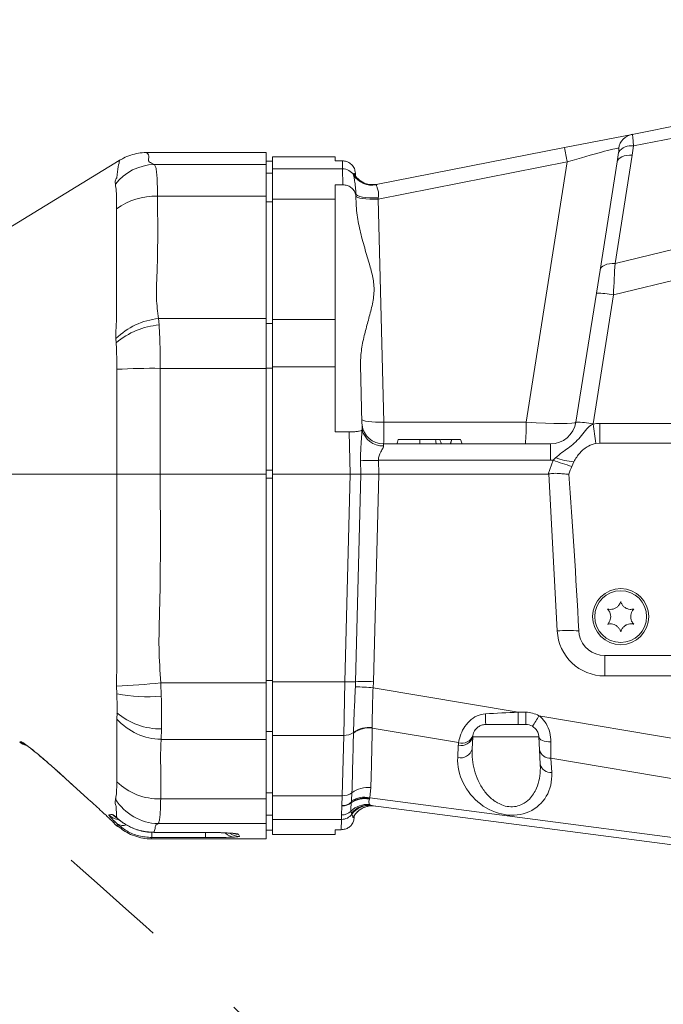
# Model space of a CAD drawing. Header units: millimetres. Extents: x 0 to 16820, y 0 to 11880.
# Tile 74 of 120: x 9190 to 9339, y 8287 to 8515. Entities that reach past the tile are written whole.
import ezdxf

# ---------------------------------------------------------------- set-up
doc = ezdxf.new("R2010")
doc.units = ezdxf.units.MM
doc.header["$LTSCALE"] = 20
doc.linetypes.add('PHANTOM', pattern=[12.7, 6.35, -1.27, 1.27, -1.27, 1.27, -1.27])
doc.styles.add('SLDTEXTSTYLE0', font='TXT', dxfattribs={"width": 0.605})
doc.dimstyles.new('SLDDIMSTYLE1', dxfattribs={"dimtxt": 140, "dimasz": 100, "dimexe": 0, "dimexo": 0.0625, "dimgap": 35, "dimtad": 1, "dimtoh": 1, "dimdec": 1, "dimrnd": 1e-09, "dimzin": 12, "dimdsep": 46, "dimtxsty": 'SLDTEXTSTYLE0', "dimsah": 1, "dimcen": 0.09, "dimadec": 0, "dimazin": 0, "dimtfac": 1, "dimtofl": 0, "dimtmove": 0, "dimatfit": 3, "dimfxl": 0, "dimfrac": 2, "dimtolj": 1, "dimtzin": 12, "dimarcsym": 0})

# ---------------------------------------------------------------- blocks, each defined once
blk = doc.blocks.new('*D12')
at = {"color": 7, "linetype": 'Continuous', "lineweight": 0}
for p, q in [((8169.5, 9516.47), (11047.1, 9516.47)), ((11017.1, 9516.47), (11017.1, 6644.47)), ((8318.2, 6644.47), (11047.1, 6644.47))]:
    blk.add_line(p, q, dxfattribs=at)
for points in [[(11017.1, 9516.47), (11002.1, 9416.47), (11032.1, 9416.47)], [(11017.1, 6644.47), (11032.1, 6744.47), (11002.1, 6744.47)]]:
    blk.add_solid(points, dxfattribs=at)
at = {"color": 7, "linetype": 'Continuous', "lineweight": 0, "insert": (10836.63, 7866.59), "char_height": 140, "attachment_point": 1, "rotation": 90, "style": 'SLDTEXTSTYLE0'}
blk.add_mtext('2872', dxfattribs=at)

msp = doc.modelspace()

# ---------------------------------------------------------------- linework, layer by layer
at = {"color": 7, "linetype": 'Continuous', "lineweight": 0}
for p, q in [((9331.75, 8488.19), (9420.62, 8505.63)), ((9316.08, 8485.11), (9331.75, 8488.19)), ((9272.51, 8476.56), (9316.08, 8485.11)), ((9247, 8483.97), (9219.43, 8483.97)), ((9247, 8483.97), (9247, 8481.21)), ((9263, 8482.97), (9248.5, 8482.97)), ((9248.5, 8480.19), (9248.5, 8482.97)), ((9263, 8482.97), (9263, 8482.05)), ((9213.01, 8482.13), (9185.91, 8465.54)), ((9248.5, 8481.97), (9247, 8481.97)), ((9247, 8481.21), (9247, 8473.87)), ((9263, 8482.05), (9264.67, 8482.05)), ((9324.32, 8456.75), (9328.29, 8481.85)), ((9248.5, 8480.19), (9248.5, 8473.21)), ((9267.63, 8478.79), (9267.49, 8479.02)), ((9267.67, 8479.2), (9267.69, 8478.37)), ((9263, 8476.48), (9264.81, 8476.48)), ((9263, 8476.48), (9263, 8473.21)), ((9272.7, 8476.59), (9271.45, 8476.55)), ((9247, 8473.87), (9247, 8445.52)), ((9267.8, 8474.41), (9267.82, 8473.7)), ((9267.82, 8473.7), (9267.86, 8472.2)), ((9248.5, 8445.26), (9248.5, 8473.21)), ((9263, 8445.26), (9263, 8473.21)), ((9323.47, 8451.41), (9324.32, 8456.75)), ((9318.74, 8421.53), (9323.47, 8451.41)), ((9247, 8445.52), (9247, 8433.98)), ((9248.5, 8445.26), (9248.5, 8434.3)), ((9263, 8445.26), (9263, 8434.3)), ((9247, 8433.98), (9247, 8409.47)), ((9248.5, 8409.47), (9248.5, 8434.3)), ((9263, 8419.28), (9263, 8434.3)), ((9268.84, 8434.68), (9269.19, 8421.33)), ((9269.22, 8420.84), (9269.19, 8421.33)), ((9263, 8419.28), (9266.24, 8419.28)), ((9269.21, 8419.69), (9269.26, 8419.83)), ((9269.26, 8419.83), (9269.22, 8420.84)), ((9274.19, 8416.47), (9312.81, 8416.47)), ((9290.02, 8417.47), (9287.4, 8417.47)), ((9290.02, 8417.47), (9289.66, 8416.47)), ((9290.03, 8417.47), (9289.67, 8416.47)), ((9290.03, 8417.47), (9290.02, 8417.47)), ((9292, 8417.47), (9290.03, 8417.47)), ((9292, 8417.47), (9292.37, 8416.47)), ((9323.36, 8416.6), (9324.25, 8416.66)), ((9324.25, 8416.66), (9342.32, 8416.66)), ((9317.79, 8411.28), (9318.23, 8412.35)), ((9188.09, 8409.47), (9212.44, 8409.47)), ((9222.47, 8409.47), (9247, 8409.47)), ((9247, 8409.47), (9247, 8361.13)), ((9266.5, 8409.47), (9248.5, 8409.47)), ((9248.5, 8361.39), (9248.5, 8409.47)), ((9266.5, 8409.47), (9268.98, 8409.47)), ((9268.98, 8409.47), (9273.11, 8409.47)), ((9312.27, 8409.47), (9273.11, 8409.47)), ((9319.52, 8372.22), (9319.4, 8373.16)), ((9325.39, 8367.47), (9353.62, 8367.47)), ((9247, 8361.13), (9247, 8348.04)), ((9248.5, 8361.39), (9248.5, 8348.95)), ((9305.36, 8351.47), (9297.84, 8351.47)), ((9307.15, 8351.47), (9305.36, 8351.47)), ((9247, 8348.04), (9247, 8334.28)), ((9248.5, 8334.96), (9248.5, 8348.95)), ((9294.85, 8348.62), (9294.7, 8345.79)), ((9310.31, 8345.6), (9310.15, 8348.62)), ((9310.48, 8342.3), (9310.31, 8345.6)), ((9200.27, 8339.25), (9200.58, 8338.97)), ((9200.28, 8339.24), (9200.58, 8338.97)), ((9202.51, 8337.23), (9202.51, 8337.23)), ((9248.5, 8334.96), (9248.5, 8329.49)), ((9247, 8334.28), (9247, 8328.52)), ((9426.73, 8312.3), (9271.25, 8332.74)), ((9267.39, 8330.18), (9267.42, 8330.35)), ((9267.43, 8330.45), (9267.42, 8329.95)), ((9212.02, 8328.4), (9212.62, 8327.88)), ((9247, 8328.52), (9247, 8324.97)), ((9248.5, 8325.97), (9248.5, 8329.49)), ((9219.62, 8326.56), (9221.02, 8326.5)), ((9221.02, 8326.48), (9233, 8326.48)), ((9247, 8326.97), (9248.5, 8326.97)), ((9248.5, 8325.97), (9263, 8325.97)), ((9264.42, 8327.11), (9263, 8327.11)), ((9263, 8327.11), (9263, 8325.97)), ((9220.46, 8324.97), (9247, 8324.97))]:
    msp.add_line(p, q, dxfattribs=at)
at = {"color": 8, "linetype": 'Continuous', "lineweight": 0}
for p, q in [((9388.32, 8496.54), (9332.07, 8485.5)), ((9331.76, 8483.37), (9327.79, 8458.27)), ((9221.14, 8481.21), (9247, 8481.21)), ((9264.72, 8480.19), (9264.67, 8482.05)), ((9316.74, 8481.81), (9272.94, 8473.21)), ((9307.2, 8421.53), (9316.74, 8481.81)), ((9247, 8479.19), (9248.5, 8479.19)), ((9248.5, 8480.19), (9264.72, 8480.19)), ((9264.81, 8476.48), (9264.72, 8480.19)), ((9267.28, 8478.76), (9267.28, 8478.87)), ((9272.51, 8476.56), (9272.49, 8476.51)), ((9221.87, 8473.87), (9247, 8473.87)), ((9248.5, 8472.59), (9247, 8472.59)), ((9263, 8473.21), (9248.5, 8473.21)), ((9272.94, 8473.21), (9274.29, 8421.53)), ((9327.79, 8458.27), (9359.81, 8466.08)), ((9352.69, 8457.15), (9327.42, 8450.99)), ((9327.42, 8450.99), (9322.69, 8421.11)), ((9222.14, 8445.52), (9222.25, 8444.03)), ((9222.14, 8445.52), (9247, 8445.52)), ((9247, 8444.4), (9248.5, 8444.4)), ((9248.5, 8445.26), (9263, 8445.26)), ((9212.32, 8439.91), (9212.26, 8440.86)), ((9222.52, 8433.98), (9222.47, 8409.47)), ((9222.52, 8433.98), (9247, 8433.98)), ((9248.5, 8434.02), (9247, 8434.02)), ((9263, 8434.3), (9248.5, 8434.3)), ((9274.29, 8421.53), (9307.2, 8421.53)), ((9324.25, 8421.2), (9342.32, 8421.2)), ((9324.25, 8416.66), (9324.25, 8421.2)), ((9266.5, 8409.47), (9266.24, 8419.28)), ((9274.19, 8416.47), (9274.21, 8416.03)), ((9312.81, 8416.47), (9312.81, 8412.68)), ((9268.98, 8409.47), (9268.9, 8412.68)), ((9273.03, 8412.68), (9273.11, 8409.47)), ((9312.81, 8412.68), (9273.03, 8412.68)), ((9312.27, 8409.47), (9313.45, 8412.7)), ((9313.45, 8412.7), (9314, 8413.29)), ((9247, 8410.41), (9248.5, 8410.41)), ((9248.5, 8408.52), (9247, 8408.52)), ((9265.24, 8361.39), (9266.5, 8409.47)), ((9267.72, 8361.39), (9268.98, 8409.47)), ((9273.11, 8409.47), (9271.85, 8361.4)), ((9314.41, 8373.15), (9312.5, 8409.51)), ((9325.39, 8367.47), (9325.39, 8362.73)), ((9352.2, 8362.73), (9325.39, 8362.73)), ((9212.47, 8358.61), (9212.41, 8360.35)), ((9222.64, 8361.13), (9247, 8361.13)), ((9222.64, 8361.13), (9222.74, 8358.05)), ((9247, 8361.67), (9248.5, 8361.67)), ((9248.5, 8361.39), (9265.24, 8361.39)), ((9264.97, 8348.95), (9265.24, 8361.39)), ((9267.68, 8360.19), (9267.72, 8361.39)), ((9271.85, 8361.4), (9271.78, 8360)), ((9271.78, 8360), (9305.36, 8354.31)), ((9212.46, 8352.71), (9212.5, 8354.19)), ((9305.36, 8354.31), (9307.15, 8354.31)), ((9305.36, 8354.31), (9305.36, 8351.47)), ((9307.15, 8354.31), (9307.15, 8351.47)), ((9310.17, 8353.49), (9364.35, 8344.31)), ((9222.79, 8350.47), (9222.72, 8348.04)), ((9271.6, 8350.78), (9271.6, 8350.66)), ((9291.58, 8347.27), (9271.6, 8350.66)), ((9222.72, 8348.04), (9247, 8348.04)), ((9248.5, 8349.88), (9247, 8349.88)), ((9264.97, 8348.95), (9248.5, 8348.95)), ((9264.6, 8334.96), (9264.97, 8348.95)), ((9267.24, 8349.5), (9267.25, 8349.66)), ((9310.15, 8348.62), (9294.85, 8348.62)), ((9190, 8347.44), (9190.31, 8347.47)), ((9291.37, 8343.84), (9291.51, 8346.67)), ((9380.5, 8332.2), (9312.96, 8343.65)), ((9312.96, 8343.65), (9313.14, 8340.34)), ((9200.58, 8338.98), (9202.51, 8337.23)), ((9200.58, 8338.98), (9200.58, 8338.97)), ((9271.27, 8336.86), (9271.01, 8334.51)), ((9247, 8335.66), (9248.5, 8335.66)), ((9248.5, 8334.96), (9264.6, 8334.96)), ((9264.55, 8332.71), (9264.6, 8334.96)), ((9266.76, 8333.78), (9266.89, 8335.69)), ((9271.01, 8334.51), (9270.94, 8334.3)), ((9271.01, 8334.51), (9400.96, 8317.43)), ((9222.61, 8334.28), (9247, 8334.28)), ((9264.5, 8330.54), (9264.55, 8332.58)), ((9264.55, 8332.58), (9264.55, 8332.71)), ((9266.72, 8333.33), (9266.73, 8333.46)), ((9266.73, 8333.46), (9266.76, 8333.78)), ((9270.94, 8334.3), (9270.92, 8334.21)), ((9270.93, 8332.94), (9271.25, 8332.74)), ((9212.67, 8329.65), (9212.44, 8329.87)), ((9248.5, 8330.48), (9247, 8330.48)), ((9264.48, 8329.49), (9264.5, 8330.54)), ((9266.78, 8330.93), (9266.66, 8331.39)), ((9266.89, 8330.7), (9266.78, 8330.93)), ((9267.22, 8329.9), (9267.4, 8330.29)), ((9212.62, 8327.88), (9212.56, 8328.45)), ((9222.01, 8328.52), (9247, 8328.52)), ((9264.48, 8329.49), (9248.5, 8329.49)), ((9264.42, 8327.11), (9264.48, 8329.49)), ((9220.59, 8325.29), (9220.46, 8324.97)), ((9220.59, 8325.29), (9220.59, 8326.5)), ((9233, 8325.29), (9220.59, 8325.29)), ((9221.02, 8326.49), (9233, 8326.49)), ((9221.02, 8326.48), (9221.02, 8326.49)), ((9233, 8326.48), (9233, 8326.49)), ((9233, 8325.29), (9233, 8326.45)), ((9240.6, 8326.05), (9240.86, 8325.58))]:
    msp.add_line(p, q, dxfattribs=at)
at = {"color": 8, "linetype": 'Continuous', "lineweight": 0, "flags": 128}
for points in [[(9328.29, 8481.85), (9328.4, 8482.19), (9328.63, 8482.51), (9328.96, 8482.78), (9329.39, 8483.01), (9329.89, 8483.19), (9330.47, 8483.31), (9331.1, 8483.37), (9331.76, 8483.37)], [(9272.98, 8473.47), (9271.99, 8473.45), (9271.02, 8473.49), (9270.13, 8473.56), (9269.34, 8473.67), (9268.69, 8473.82), (9268.2, 8474), (9267.9, 8474.2), (9267.8, 8474.41)], [(9272.94, 8473.21), (9271.95, 8473.2), (9270.99, 8473.21), (9270.11, 8473.26), (9269.33, 8473.34), (9268.69, 8473.44), (9268.21, 8473.57), (9267.91, 8473.71), (9267.81, 8473.86)], [(9324.32, 8456.75), (9324.43, 8457.09), (9324.65, 8457.41), (9324.98, 8457.68), (9325.41, 8457.91), (9325.92, 8458.09), (9326.5, 8458.21), (9327.12, 8458.27), (9327.79, 8458.27)], [(9274.29, 8421.53), (9273.3, 8421.51), (9272.35, 8421.53), (9271.46, 8421.58), (9270.68, 8421.66), (9270.04, 8421.76), (9269.56, 8421.88), (9269.27, 8422.03), (9269.17, 8422.18)], [(9312.94, 8347.47), (9312.4, 8347.48), (9311.88, 8347.54), (9311.4, 8347.64), (9310.98, 8347.78), (9310.63, 8347.96), (9310.37, 8348.16), (9310.21, 8348.39), (9310.15, 8348.62)]]:
    msp.add_lwpolyline(points, dxfattribs=at)
at = {"color": 7, "linetype": 'Continuous', "lineweight": 0, "flags": 128}
for points in [[(9277.62, 8417.47), (9277.51, 8417.17), (9277.4, 8416.87), (9277.25, 8416.47)], [(9282.57, 8417.47), (9282.57, 8417.17), (9282.57, 8416.87), (9282.57, 8416.47)], [(9286.2, 8417.47), (9286.27, 8417.17), (9286.34, 8416.87), (9286.44, 8416.47)], [(9287.22, 8417.47), (9287.33, 8417.17), (9287.44, 8416.87), (9287.59, 8416.47)], [(9212.02, 8328.4), (9211.74, 8328.67), (9211.53, 8328.9)]]:
    msp.add_lwpolyline(points, dxfattribs=at)
at = {"color": 7, "linetype": 'Continuous', "lineweight": 0}
for radius in [6.5, 6]:
    msp.add_circle((9329.1, 8376.47), radius, dxfattribs=at)
at = {"color": 7, "linetype": 'Continuous', "lineweight": 30}
msp.add_arc((8169.5, 7139.47), 2377, 300, 180, dxfattribs=at)
at = {"color": 7, "linetype": 'PHANTOM', "lineweight": 30}
msp.add_arc((8169.5, 7139.47), 1568.22, 354.08007, 125.91993, dxfattribs=at)
at = {"color": 8, "linetype": 'Continuous', "lineweight": 0}
for centre, radius, start, end in [((9332.53, 8484.32), 3.95, 101.3216, 170.4334), ((9155.8, 8450.99), 163.87, 10.8414, 12.0184), ((9331.42, 8482.24), 3.32, 78.6995, 147.8314), ((9221.47, 8469.42), 11.8, 91.5987, 142.4178), ((9264.73, 8477.19), 3, 31.6926, 90.0499), ((9271.55, 8481.46), 5, 211.2845, 281.0898), ((9271.51, 8481.41), 4.99, 211.9939, 281.2969), ((9221.36, 8458.57), 15.3, 88.1269, 125.8814), ((9323.43, 8432.09), 19.31, 78.0802, 89.8867), ((9223.81, 8429.16), 16.45, 95.8424, 134.6159), ((9223.68, 8426.57), 17.52, 94.6792, 130.4176), ((9220.54, 8291.6), 142.39, 89.2051, 93.2573), ((9261.64, 8420.39), 45.57, 355.0596, 1.4294), ((9318.7, 8402.21), 19.31, 78.0802, 89.8867), ((9324.25, 8410.2), 11, 90, 98.1614), ((9312.81, 8422.68), 10, 350.8951, 351), ((9592.09, 8459.06), 272.06, 188.0212, 188.9785), ((9273.97, 8420.84), 4.82, 192.0656, 272.8687), ((9271.06, 8473.27), 60.63, 267.9582, 271.8625), ((9312.81, 8422.68), 10, 270, 273.6487), ((9330.76, 8458.48), 48.95, 249.2838, 254.6325), ((9318.97, 8425.6), 13.27, 248.0084, 266.8264), ((9316.93, 8348.21), 25.07, 84.3386, 95.7685), ((9325.39, 8373.73), 11, 183, 270), ((9207.13, 8497.07), 136.82, 272.211, 276.5069), ((9266.42, 8397.74), 36.38, 268.1375, 272.0418), ((9266.96, 8299.33), 60.86, 85.4543, 89.3234), ((9269.88, 8300.8), 60.63, 88.1375, 92.0418), ((9219.47, 8392.89), 34.99, 258.4565, 275.3633), ((9223.02, 8362.31), 14.27, 222.2529, 268.7868), ((9222.56, 8365.92), 15.46, 229.3623, 270.8372), ((9327.99, 8353.41), 30.21, 178.9383, 183.6929), ((9307.15, 8348.31), 6, 59.7578, 90), ((9286.7, 8366.37), 26.77, 325.1088, 331.2439), ((9270.89, 8344.58), 6.12, 83.2868, 126.5652), ((9270.84, 8344.69), 6.13, 82.9462, 125.9521), ((9265.1, 8352.52), 3.57, 267.8436, 306.8335), ((9292.19, 8349.34), 2.75, 255.7843, 344.8736), ((9292.36, 8349.84), 2.69, 253.1, 339.9871), ((9192.96, 8350.45), 3.98, 228.3074, 243.723), ((9292.04, 8346.51), 2.75, 255.7843, 344.8736), ((9297.51, 8346.36), 6, 171.2265, 177), ((9312.76, 8346.16), 2.52, 192.8626, 274.5719), ((9312.93, 8342.86), 2.52, 192.8626, 274.5719), ((9222.11, 8347.97), 13.71, 225.2566, 272.0737), ((9270.55, 8330.8), 6.1, 83.2551, 126.8651), ((9264.74, 8338.53), 3.57, 267.8138, 307.1331), ((9269.84, 8328.81), 5.6, 78.592, 123.7154), ((9269.78, 8328.96), 5.68, 77.5985, 122.1029), ((9222.33, 8340.49), 11.98, 211.8264, 268.4642), ((9264.63, 8336.01), 3.3, 268.6907, 309.5831), ((9264.62, 8335.87), 3.29, 268.8352, 309.6609), ((9270.37, 8327.82), 5.15, 83.8076, 136.0331), ((9269.86, 8328.74), 5.57, 79.0756, 124.3999), ((9270.62, 8327.86), 4.92, 82.6578, 141.3808), ((9270.91, 8327.75), 4.99, 82.5358, 143.7449), ((9271.59, 8327.65), 5, 100.6684, 153.3281), ((9213.31, 8333.45), 3.99, 226.8591, 261.0256), ((9214.22, 8333.45), 3.99, 224.8799, 239.3187), ((9264.48, 8332.49), 3, 269.9462, 323.3097), ((9264.53, 8333.62), 3.09, 269.5074, 313.7336), ((9213.84, 8330.38), 2.32, 236.5481, 290.569), ((9239.83, 8328.61), 3.2, 225.9042, 267.8278), ((9240.86, 8329.57), 4, 234.9244, 270.0592), ((9240.59, 8330.05), 4, 254.4867, 270.0946)]:
    msp.add_arc(centre, radius, start, end, dxfattribs=at)
at = {"color": 7, "linetype": 'Continuous', "lineweight": 0}
for centre, radius, start, end in [((9312.81, 8422.47), 6, 270, 351), ((9274.19, 8421.47), 5, 187.1957, 270), ((9325.39, 8373.47), 6, 192.0329, 270), ((9307.15, 8348.47), 3, 59.7578, 90), ((9297.84, 8348.47), 3, 171.2265, 177), ((9192.56, 8350.47), 4, 229.7723, 254.8255), ((9271.59, 8327.65), 4.99, 82.513, 100.6616)]:
    msp.add_arc(centre, radius, start, end, dxfattribs=at)
at = {"color": 8, "linetype": 'Continuous', "lineweight": 0}
for centre, major_axis, ratio, start_param, end_param in [((9316.01, 8481.02), (12.77, 3.92), 0.04054, 0.136854, 1.500943), ((9314.64, 8477.54), (10.16, 34.97), 0.424491, 5.001428, 5.062898), ((9315.12, 8475.39), (8.77, 35.82), 0.315691, 4.970361, 5.031832), ((9272.85, 8472.55), (0.72, 4.22), 0.005265, 1.352212, 1.413645), ((9327.33, 8450.24), (0.75, 14.59), 0.003255, 4.764231, 5.295761), ((9274.16, 8422.47), (-0.03, 6), 0.021814, 3.141497, 4.555214), ((9306.74, 8422.47), (12, -0.93), 0.074854, 4.756457, 6.277224), ((9308.75, 8354.47), (66.32, 2.96), 0.000083, 4.546289, 4.661153), ((9225.76, 6835.68), (69.98, 2701.43), 0.002947, 5.301669, 5.307825), ((9225.19, 6832.17), (70.55, 2704.93), 0.001104, 5.301793, 5.307949), ((9312.88, 8353.77), (-0.09, 14.21), 0.00182, 3.92034, 4.253211), ((9302.25, 8341.52), (-7.98, 8.72), 0.851465, 0.697413, 3.943873)]:
    msp.add_ellipse(centre, major_axis=major_axis, ratio=ratio, start_param=start_param, end_param=end_param, dxfattribs=at)
at = {"color": 7, "linetype": 'Continuous', "lineweight": 0}
for centre, major_axis, ratio, start_param, end_param in [((9326.11, 8447.76), (-34.77, -95.52), 0.049188, 1.176145, 1.196927), ((9329.56, 8457.23), (17.47, 47.74), 0.098343, 3.177569, 3.21821), ((9314.5, 8371.17), (5.01, -95.54), 0.052264, 1.588824, 1.980334)]:
    msp.add_ellipse(centre, major_axis=major_axis, ratio=ratio, start_param=start_param, end_param=end_param, dxfattribs=at)
at = {"color": 8, "linetype": 'Continuous', "lineweight": 0}
for points, knots in [([(9331.75, 8488.19), (9331.76, 8488.19), (9331.79, 8488.18), (9331.85, 8487.92), (9331.95, 8487), (9332.03, 8485.99), (9332.07, 8485.5)], [0, 0, 0, 0, 0.04216, 0.351864, 0.679165, 1, 1, 1, 1]), ([(9328.61, 8484.01), (9328.63, 8484.18), (9328.68, 8484.51), (9328.69, 8484.84), (9328.67, 8484.95), (9328.65, 8484.97), (9328.64, 8484.97), (9328.64, 8484.97)], [0, 0, 0, 0, 0.355731, 0.681126, 0.901434, 0.962572, 1, 1, 1, 1]), ([(9219.43, 8483.89), (9219.41, 8483.91), (9219.34, 8484), (9219.9, 8483.47), (9219.89, 8482.73), (9219.7, 8482.29), (9219.82, 8481.78), (9220.7, 8481.4), (9221.14, 8481.21)], [0, 0, 0, 0, 0.125273, 0.56165, 0.671487, 0.781685, 0.891157, 1, 1, 1, 1]), ([(9212.43, 8478.13), (9212.43, 8478.13), (9212.53, 8479.17), (9212.79, 8480.84), (9213.1, 8482.15), (9213.08, 8482.06), (9213.07, 8482.04)], [0, 0, 0, 0, 0.0000009, 0.3940586, 0.7880838, 1, 1, 1, 1]), ([(9221.14, 8481.21), (9221.24, 8481.07), (9221.44, 8480.79), (9221.64, 8479.73), (9221.78, 8478.19), (9221.85, 8476.25), (9221.86, 8474.65), (9221.87, 8473.87)], [0, 0, 0, 0, 0.1977315, 0.4007651, 0.6008542, 0.8064463, 1, 1, 1, 1]), ([(9212.12, 8476.61), (9212.09, 8476.85), (9212.03, 8477.34), (9212.26, 8477.87), (9212.43, 8478.13), (9212.43, 8478.13)], [0, 0, 0, 0, 0.4952673, 0.9999878, 1, 1, 1, 1]), ([(9267.28, 8478.87), (9267.29, 8478.91), (9267.31, 8478.99), (9267.33, 8479.07), (9267.34, 8479.11)], [0, 0, 0, 0, 0.510702, 1, 1, 1, 1]), ([(9267.8, 8474.41), (9267.77, 8474.94), (9267.71, 8476.13), (9267.5, 8477.5), (9267.34, 8478.42), (9267.3, 8478.66), (9267.28, 8478.76)], [0, 0, 0, 0, 0.225502, 0.502314, 0.785147, 1, 1, 1, 1]), ([(9267.34, 8479.11), (9267.35, 8479.12), (9267.35, 8479.14), (9267.38, 8479.15), (9267.42, 8479.12), (9267.46, 8479.08), (9267.49, 8479.04), (9267.49, 8479.02)], [0, 0, 0, 0, 0.151618, 0.384969, 0.638416, 0.880933, 1, 1, 1, 1]), ([(9271.45, 8476.55), (9271.34, 8476.54), (9270.71, 8476.5), (9269.58, 8476.93), (9268.23, 8477.78), (9267.64, 8478.67), (9267.34, 8479.11)], [0, 0, 0, 0, 0.065275, 0.37685, 0.688425, 1, 1, 1, 1]), ([(9267.49, 8479.02), (9267.52, 8478.99), (9267.57, 8478.9), (9267.59, 8478.8), (9267.61, 8478.75)], [0, 0, 0, 0, 0.379133, 1, 1, 1, 1]), ([(9212.39, 8470.97), (9212.39, 8471.48), (9212.39, 8473.04), (9212.34, 8475.15), (9212.19, 8476.13), (9212.12, 8476.61)], [0, 0, 0, 0, 0.199391, 0.608038, 1, 1, 1, 1]), ([(9272.49, 8476.51), (9272.52, 8476.44), (9272.57, 8476.28), (9272.82, 8475.64), (9273.08, 8474.65), (9273.01, 8473.84), (9272.98, 8473.47)], [0, 0, 0, 0, 0.2064096, 0.4825612, 0.7601452, 1, 1, 1, 1]), ([(9221.87, 8473.87), (9221.91, 8469.14), (9221.98, 8462.84), (9221.74, 8454.96), (9221.47, 8450.22), (9221.92, 8447.08), (9222.14, 8445.52)], [0, 0, 0, 0, 0.499664, 0.666772, 0.833837, 1, 1, 1, 1]), ([(9212.39, 8444.77), (9212.39, 8444.77), (9212.4, 8451), (9212.39, 8459.73), (9212.39, 8468.46), (9212.39, 8470.97)], [0, 0, 0, 0, 0.000002, 0.712131, 1, 1, 1, 1]), ([(9212.26, 8440.86), (9212.24, 8442.17), (9212.22, 8443.48), (9212.39, 8444.77), (9212.39, 8444.77)], [0, 0, 0, 0, 0.999987, 1, 1, 1, 1]), ([(9222.25, 8444.03), (9222.3, 8443.11), (9222.41, 8441.24), (9222.5, 8437.85), (9222.51, 8435.37), (9222.52, 8433.98)], [0, 0, 0, 0, 0.300551, 0.60934, 1, 1, 1, 1]), ([(9212.45, 8433.76), (9212.45, 8434.6), (9212.44, 8436.73), (9212.37, 8438.71), (9212.32, 8439.91)], [0, 0, 0, 0, 0.393399, 1, 1, 1, 1]), ([(9212.44, 8409.47), (9212.44, 8409.47), (9212.44, 8417.56), (9212.45, 8425.66), (9212.45, 8433.76)], [0, 0, 0, 0, 0.0000025, 1, 1, 1, 1]), ([(9314, 8413.29), (9314.49, 8413.69), (9315.9, 8414.83), (9318.57, 8416.57), (9320.5, 8419.03), (9321.87, 8420.64), (9322.54, 8421.01), (9322.69, 8421.09)], [0, 0, 0, 0, 0.1645968, 0.4673543, 0.8059187, 0.9577165, 1, 1, 1, 1]), ([(9268.9, 8412.68), (9268.89, 8412.95), (9268.87, 8414.22), (9268.95, 8416.25), (9269.13, 8418.32), (9269.19, 8419.35), (9269.21, 8419.69)], [0, 0, 0, 0, 0.112804, 0.524705, 0.843596, 1, 1, 1, 1]), ([(9274.21, 8416.03), (9274.19, 8415.89), (9274.16, 8415.68), (9273.87, 8415.13), (9273.46, 8414.47), (9273.12, 8413.66), (9273.02, 8413.08), (9273.02, 8412.8), (9273.03, 8412.68)], [0, 0, 0, 0, 0.184146, 0.287936, 0.587957, 0.807359, 0.916714, 1, 1, 1, 1]), ([(9212.45, 8363.62), (9212.45, 8363.62), (9212.45, 8371.61), (9212.45, 8386.89), (9212.44, 8402.17), (9212.44, 8409.47), (9212.44, 8409.47)], [0, 0, 0, 0, 0.0000013, 0.5227948, 0.9999987, 1, 1, 1, 1]), ([(9222.47, 8409.47), (9222.53, 8401.41), (9222.61, 8390.66), (9222.37, 8377.23), (9222.08, 8369.17), (9222.45, 8363.81), (9222.64, 8361.13)], [0, 0, 0, 0, 0.499868, 0.666726, 0.833572, 1, 1, 1, 1]), ([(9212.41, 8360.35), (9212.4, 8361.44), (9212.38, 8362.53), (9212.45, 8363.62), (9212.45, 8363.62)], [0, 0, 0, 0, 0.999982, 1, 1, 1, 1]), ([(9267.25, 8349.66), (9267.25, 8349.83), (9267.28, 8350.65), (9267.33, 8352.3), (9267.43, 8354.73), (9267.55, 8357.38), (9267.63, 8359.24), (9267.68, 8360.19)], [0, 0, 0, 0, 0.060265, 0.28948, 0.524692, 0.75913, 1, 1, 1, 1]), ([(9271.78, 8360), (9271.78, 8359.99), (9271.75, 8359.17), (9271.69, 8357.56), (9271.63, 8355.25), (9271.59, 8353.11), (9271.59, 8351.66), (9271.6, 8350.93), (9271.6, 8350.78)], [0, 0, 0, 0, 0.003283, 0.238504, 0.473729, 0.706598, 0.939466, 1, 1, 1, 1]), ([(9212.5, 8354.19), (9212.5, 8354.49), (9212.52, 8355.85), (9212.49, 8357.4), (9212.47, 8358.61)], [0, 0, 0, 0, 0.214598, 1, 1, 1, 1]), ([(9222.74, 8358.05), (9222.77, 8357.01), (9222.81, 8354.89), (9222.82, 8352.37), (9222.8, 8350.96), (9222.79, 8350.47)], [0, 0, 0, 0, 0.387153, 0.785014, 1, 1, 1, 1]), ([(9212.47, 8351.01), (9212.47, 8351.01), (9212.44, 8351.57), (9212.45, 8352.14), (9212.46, 8352.71)], [0, 0, 0, 0, 0.000027, 1, 1, 1, 1]), ([(9291.58, 8347.27), (9291.68, 8347.77), (9291.89, 8348.82), (9292.67, 8350.61), (9293.98, 8352.31), (9295.73, 8353.62), (9297.12, 8353.86), (9297.79, 8353.97)], [0, 0, 0, 0, 0.1894996, 0.4057209, 0.6151667, 0.8149305, 1, 1, 1, 1]), ([(9310.17, 8353.49), (9310.22, 8353.46), (9310.34, 8353.37), (9310.98, 8352.86), (9311.96, 8351.68), (9312.8, 8349.61), (9312.89, 8348.19), (9312.94, 8347.47)], [0, 0, 0, 0, 0.026903, 0.059764, 0.349633, 0.665969, 1, 1, 1, 1]), ([(9212.47, 8338.24), (9212.47, 8342.49), (9212.47, 8346.74), (9212.47, 8351.01), (9212.47, 8351.01)], [0, 0, 0, 0, 0.999997, 1, 1, 1, 1]), ([(9222.72, 8348.04), (9222.66, 8346.89), (9222.54, 8344.6), (9222.68, 8340.01), (9222.64, 8336.57), (9222.61, 8334.28)], [0, 0, 0, 0, 0.24982, 0.499913, 1, 1, 1, 1]), ([(9190.31, 8347.47), (9190.36, 8347.46), (9190.5, 8347.43), (9191.31, 8346.9), (9192.68, 8345.84), (9194.27, 8344.53), (9196.03, 8343.04), (9198.15, 8341.18), (9199.77, 8339.71), (9200.58, 8338.98)], [0, 0, 0, 0, 0.069617, 0.200366, 0.375568, 0.50008, 0.624769, 0.812288, 1, 1, 1, 1]), ([(9294.7, 8345.79), (9294.7, 8344.98), (9294.69, 8343.34), (9295.17, 8340.88), (9296.04, 8338.45), (9297.33, 8336.2), (9298.84, 8334.53), (9300.3, 8333.45), (9301.63, 8332.77), (9303.22, 8332.37), (9304.89, 8332.44), (9306.57, 8333.02), (9307.92, 8334.05), (9308.94, 8335.37), (9309.77, 8336.96), (9310.35, 8338.98), (9310.53, 8340.88), (9310.49, 8342), (9310.48, 8342.3)], [0, 0, 0, 0, 0.083561, 0.168583, 0.252182, 0.338007, 0.41623, 0.45521, 0.495612, 0.542527, 0.589609, 0.634021, 0.700065, 0.750634, 0.802554, 0.884833, 0.969331, 1, 1, 1, 1]), ([(9212.16, 8334.17), (9212.17, 8334.22), (9212.27, 8334.64), (9212.4, 8335.74), (9212.45, 8337.22), (9212.46, 8338), (9212.46, 8338)], [0, 0, 0, 0, 0.061583, 0.559283, 0.999992, 1, 1, 1, 1]), ([(9212.46, 8338), (9212.46, 8338), (9212.46, 8338.08), (9212.46, 8338.16), (9212.47, 8338.24)], [0, 0, 0, 0, 0.00017, 1, 1, 1, 1]), ([(9212.32, 8332.54), (9212.32, 8332.54), (9212.17, 8332.82), (9212.01, 8333.38), (9212.11, 8333.91), (9212.16, 8334.17)], [0, 0, 0, 0, 0.000011, 0.496003, 1, 1, 1, 1]), ([(9212.44, 8329.87), (9212.39, 8330.68), (9212.34, 8331.49), (9212.32, 8332.54), (9212.32, 8332.54)], [0, 0, 0, 0, 0.999998, 1, 1, 1, 1]), ([(9222.61, 8334.28), (9222.6, 8333.56), (9222.57, 8332.09), (9222.47, 8330.44), (9222.31, 8329.23), (9222.15, 8328.69), (9222.03, 8328.54), (9222.01, 8328.52)], [0, 0, 0, 0, 0.233143, 0.472664, 0.703839, 0.941181, 1, 1, 1, 1]), ([(9266.66, 8331.39), (9266.65, 8331.63), (9266.62, 8332.12), (9266.69, 8332.92), (9266.72, 8333.33)], [0, 0, 0, 0, 0.492705, 1, 1, 1, 1]), ([(9270.92, 8334.21), (9270.88, 8334.03), (9270.76, 8333.46), (9270.86, 8333.15), (9270.93, 8332.94)], [0, 0, 0, 0, 0.310973, 1, 1, 1, 1]), ([(9210.58, 8330.54), (9210.75, 8330.56), (9211, 8330.59), (9211.29, 8330.63), (9211.39, 8330.64)], [0, 0, 0, 0, 0.6572504, 1, 1, 1, 1]), ([(9212.56, 8328.45), (9212.14, 8328.85), (9211.35, 8329.61), (9210.63, 8330.38), (9210.6, 8330.49), (9210.58, 8330.54)], [0, 0, 0, 0, 0.369437, 0.684899, 1, 1, 1, 1]), ([(9211.39, 8330.64), (9211.5, 8330.59), (9211.69, 8330.51), (9212.22, 8330.06), (9212.44, 8329.87)], [0, 0, 0, 0, 0.588692, 1, 1, 1, 1]), ([(9267.13, 8329.89), (9267.09, 8330.04), (9267.03, 8330.29), (9266.93, 8330.58), (9266.89, 8330.7)], [0, 0, 0, 0, 0.6001912, 1, 1, 1, 1]), ([(9267.22, 8329.9), (9267.19, 8329.87), (9267.15, 8329.84), (9267.13, 8329.88), (9267.13, 8329.89)], [0, 0, 0, 0, 0.6606187, 1, 1, 1, 1]), ([(9267.39, 8330.18), (9267.38, 8330.14), (9267.35, 8330.07), (9267.29, 8329.97), (9267.24, 8329.92), (9267.22, 8329.9)], [0, 0, 0, 0, 0.367923, 0.766283, 1, 1, 1, 1]), ([(9212.01, 8328.5), (9212.02, 8328.44), (9212.03, 8328.37), (9212.02, 8328.4), (9212.02, 8328.41)], [0, 0, 0, 0, 0.824371, 1, 1, 1, 1]), ([(9220.59, 8325.29), (9219.56, 8325.37), (9217.51, 8325.53), (9214.68, 8326.71), (9213.26, 8327.88), (9212.56, 8328.45)], [0, 0, 0, 0, 0.341801, 0.679277, 1, 1, 1, 1]), ([(9222.01, 8328.52), (9221.8, 8328.38), (9221.37, 8328.12), (9221.36, 8327.75), (9221.31, 8327.16), (9221.14, 8326.77), (9221.02, 8326.49)], [0, 0, 0, 0, 0.1657238, 0.3323144, 0.4989747, 1, 1, 1, 1]), ([(9233, 8326.49), (9233.54, 8326.48), (9234.94, 8326.48), (9237.07, 8326.42), (9239, 8326.32), (9240.3, 8326.18), (9240.5, 8326.09), (9240.6, 8326.05)], [0, 0, 0, 0, 0.139465, 0.357964, 0.576326, 0.79472, 1, 1, 1, 1]), ([(9239.71, 8325.41), (9239.55, 8325.41), (9238.89, 8325.37), (9237.57, 8325.33), (9235.43, 8325.3), (9233.95, 8325.3), (9233, 8325.29)], [0, 0, 0, 0, 0.106687, 0.450073, 0.645576, 1, 1, 1, 1]), ([(9240.86, 8325.58), (9240.81, 8325.54), (9240.71, 8325.48), (9239.99, 8325.43), (9239.71, 8325.41)], [0, 0, 0, 0, 0.600093, 1, 1, 1, 1])]:
    msp.add_open_spline(points, degree=3, knots=knots, dxfattribs=at)
at = {"color": 7, "linetype": 'Continuous', "lineweight": 0}
for points, knots in [([(9219.43, 8483.95), (9219.37, 8483.96), (9218.7, 8484), (9217.43, 8483.84), (9215.66, 8483.42), (9214.16, 8482.84), (9213.34, 8482.3), (9213.03, 8482.1)], [0, 0, 0, 0, 0.02809, 0.294765, 0.564827, 0.836795, 1, 1, 1, 1]), ([(9267.67, 8479.2), (9267.62, 8479.56), (9267.53, 8480.28), (9266.87, 8481.21), (9265.95, 8481.83), (9265.17, 8482.03), (9264.76, 8482.04), (9264.67, 8482.05)], [0, 0, 0, 0, 0.25739, 0.515753, 0.746975, 0.950769, 1, 1, 1, 1]), ([(9264.81, 8476.48), (9265.14, 8476.45), (9265.8, 8476.39), (9266.69, 8475.93), (9267.37, 8475.24), (9267.74, 8474.46), (9267.8, 8473.92), (9267.82, 8473.7)], [0, 0, 0, 0, 0.2108355, 0.421623, 0.6337766, 0.8498957, 1, 1, 1, 1]), ([(9271.45, 8476.54), (9271.25, 8476.55), (9270.62, 8476.56), (9269.7, 8476.89), (9268.88, 8477.37), (9268.43, 8477.74), (9268.28, 8477.9), (9268.25, 8477.94)], [0, 0, 0, 0, 0.1653869, 0.5187926, 0.7812805, 0.9533476, 1, 1, 1, 1]), ([(9268.84, 8434.68), (9268.88, 8435.78), (9268.96, 8438), (9269.67, 8441.41), (9270.57, 8444.75), (9271.47, 8448.02), (9272.12, 8451.34), (9271.89, 8454.67), (9270.94, 8458.12), (9269.81, 8461.87), (9268.71, 8465.94), (9268.02, 8469.4), (9267.9, 8471.47), (9267.86, 8472.2)], [0, 0, 0, 0, 0.101166, 0.202562, 0.290879, 0.379366, 0.467284, 0.547152, 0.627749, 0.732829, 0.838128, 0.942818, 1, 1, 1, 1]), ([(9269.21, 8419.69), (9269.17, 8419.65), (9269.07, 8419.55), (9268.61, 8419.42), (9267.83, 8419.32), (9267, 8419.28), (9266.45, 8419.28), (9266.24, 8419.28)], [0, 0, 0, 0, 0.149169, 0.391526, 0.626482, 0.856438, 1, 1, 1, 1]), ([(9282.57, 8417.47), (9281.79, 8417.47), (9280.48, 8417.47), (9279, 8417.47), (9278.1, 8417.47), (9277.67, 8417.47), (9277.63, 8417.47), (9277.62, 8417.47)], [0, 0, 0, 0, 0.334528, 0.559992, 0.712942, 0.866654, 1, 1, 1, 1]), ([(9286.2, 8417.47), (9285.74, 8417.47), (9285.01, 8417.47), (9283.73, 8417.47), (9282.98, 8417.47), (9282.57, 8417.47)], [0, 0, 0, 0, 0.425671, 0.67917, 1, 1, 1, 1]), ([(9287.22, 8417.47), (9287.18, 8417.47), (9287.1, 8417.47), (9286.59, 8417.47), (9286.27, 8417.47), (9286.2, 8417.47)], [0, 0, 0, 0, 0.468036, 0.888907, 1, 1, 1, 1]), ([(9318.23, 8412.35), (9318.68, 8413.07), (9319.56, 8414.5), (9321.39, 8416), (9322.77, 8416.42), (9323.36, 8416.6)], [0, 0, 0, 0, 0.3720447, 0.7317794, 1, 1, 1, 1]), ([(9317.08, 8409.45), (9316.87, 8409.47), (9316.4, 8409.5), (9315.19, 8409.59), (9313.8, 8409.72), (9312.87, 8409.57), (9312.5, 8409.51)], [0, 0, 0, 0, 0.230471, 0.516304, 0.806348, 1, 1, 1, 1]), ([(9212.44, 8409.47), (9213.29, 8409.47), (9215, 8409.47), (9218.62, 8409.47), (9221.22, 8409.47), (9222.47, 8409.47)], [0, 0, 0, 0, 0.340839, 0.681691, 1, 1, 1, 1]), ([(9329.1, 8379.97), (9329, 8379.7), (9328.82, 8379.23), (9328.27, 8378.66), (9327.66, 8378.3), (9327, 8378.13), (9326.46, 8378.13), (9326.16, 8378.19), (9326.07, 8378.22)], [0, 0, 0, 0, 0.235568, 0.40815, 0.581146, 0.745076, 0.917186, 1, 1, 1, 1]), ([(9332.13, 8378.22), (9331.84, 8378.17), (9331.35, 8378.09), (9330.58, 8378.28), (9329.97, 8378.63), (9329.49, 8379.12), (9329.22, 8379.58), (9329.13, 8379.87), (9329.1, 8379.97)], [0, 0, 0, 0, 0.235568, 0.40815, 0.581146, 0.745076, 0.917186, 1, 1, 1, 1]), ([(9326.07, 8378.22), (9326.25, 8377.99), (9326.56, 8377.6), (9326.79, 8376.84), (9326.79, 8376.14), (9326.61, 8375.48), (9326.34, 8375.01), (9326.13, 8374.79), (9326.07, 8374.72)], [0, 0, 0, 0, 0.235553, 0.408136, 0.581134, 0.745063, 0.917173, 1, 1, 1, 1]), ([(9332.13, 8374.72), (9331.95, 8374.94), (9331.63, 8375.33), (9331.41, 8376.09), (9331.4, 8376.79), (9331.59, 8377.46), (9331.86, 8377.92), (9332.06, 8378.14), (9332.13, 8378.22)], [0, 0, 0, 0, 0.235553, 0.408136, 0.581134, 0.745063, 0.917173, 1, 1, 1, 1]), ([(9326.07, 8374.72), (9326.35, 8374.76), (9326.84, 8374.84), (9327.61, 8374.65), (9328.23, 8374.31), (9328.71, 8373.81), (9328.98, 8373.35), (9329.07, 8373.06), (9329.1, 8372.97)], [0, 0, 0, 0, 0.235568, 0.40815, 0.581146, 0.745076, 0.917186, 1, 1, 1, 1]), ([(9329.1, 8372.97), (9329.2, 8373.24), (9329.38, 8373.7), (9329.93, 8374.27), (9330.53, 8374.63), (9331.2, 8374.8), (9331.74, 8374.8), (9332.03, 8374.74), (9332.13, 8374.72)], [0, 0, 0, 0, 0.235568, 0.40815, 0.581146, 0.745076, 0.917186, 1, 1, 1, 1]), ([(9297.84, 8351.47), (9297.52, 8351.43), (9296.9, 8351.38), (9296.32, 8351.07), (9295.81, 8350.69), (9295.33, 8350.18), (9295, 8349.49), (9294.92, 8349.11), (9294.88, 8348.92)], [0, 0, 0, 0, 0.17579, 0.332432, 0.358457, 0.554767, 0.779631, 1, 1, 1, 1]), ([(9310.15, 8348.62), (9310.11, 8348.91), (9310.05, 8349.45), (9309.57, 8350.32), (9309.05, 8350.82), (9308.72, 8351.02), (9308.66, 8351.06)], [0, 0, 0, 0, 0.340857, 0.64715, 0.937803, 1, 1, 1, 1]), ([(9191.21, 8346.89), (9191.21, 8346.89), (9191.18, 8346.9), (9191.29, 8346.84), (9191.54, 8346.67), (9192.04, 8346.31), (9192.76, 8345.74), (9193.73, 8344.96), (9194.92, 8343.97), (9196.32, 8342.77), (9197.89, 8341.39), (9199.24, 8340.19), (9200.05, 8339.45), (9200.28, 8339.24)], [0, 0, 0, 0, 0.004088, 0.044002, 0.103475, 0.180167, 0.272297, 0.379443, 0.501427, 0.634889, 0.780929, 0.936708, 1, 1, 1, 1]), ([(9200.58, 8338.97), (9201.03, 8338.56), (9201.67, 8337.98), (9202.32, 8337.4), (9202.51, 8337.23)], [0, 0, 0, 0, 0.700022, 1, 1, 1, 1]), ([(9202.51, 8337.23), (9203.66, 8336.19), (9205.37, 8334.64), (9207.52, 8332.67), (9209.24, 8331.1), (9210.72, 8329.73), (9211.72, 8328.8), (9211.84, 8328.67), (9211.89, 8328.61)], [0, 0, 0, 0, 0.284185, 0.422933, 0.561492, 0.760161, 0.90539, 1, 1, 1, 1]), ([(9267.41, 8330.3), (9267.41, 8330.3), (9267.42, 8330.32), (9267.49, 8330.45), (9267.67, 8330.72), (9267.98, 8331.11), (9268.45, 8331.55), (9269.1, 8332), (9269.87, 8332.38), (9270.43, 8332.49), (9270.68, 8332.54)], [0, 0, 0, 0, 0.0236405, 0.1704133, 0.3044212, 0.4231935, 0.537385, 0.6909328, 0.862176, 1, 1, 1, 1]), ([(9212.2, 8330.04), (9212.19, 8330.04), (9212.18, 8330.05), (9212.32, 8329.94), (9212.49, 8329.8), (9212.65, 8329.66), (9212.67, 8329.65)], [0, 0, 0, 0, 0.095647, 0.462902, 0.94393, 1, 1, 1, 1]), ([(9212.44, 8329.87), (9212.61, 8329.72), (9213.33, 8329.08), (9215.06, 8327.89), (9217.84, 8326.73), (9219.95, 8326.57), (9221.02, 8326.49)], [0, 0, 0, 0, 0.0927913, 0.3716001, 0.6815717, 1, 1, 1, 1]), ([(9264.42, 8327.11), (9264.73, 8327.14), (9265.36, 8327.2), (9266.2, 8327.63), (9266.87, 8328.27), (9267.31, 8329.07), (9267.38, 8329.66), (9267.42, 8329.95)], [0, 0, 0, 0, 0.190538, 0.380851, 0.577325, 0.79082, 1, 1, 1, 1]), ([(9212.67, 8329.65), (9212.7, 8329.62), (9212.94, 8329.41), (9213.62, 8328.89), (9214.37, 8328.35), (9214.89, 8328.1), (9214.99, 8328.05)], [0, 0, 0, 0, 0.050212, 0.451421, 0.896331, 1, 1, 1, 1]), ([(9212.68, 8327.96), (9213.12, 8327.6), (9214.04, 8326.85), (9215.68, 8325.96), (9217.51, 8325.32), (9219.14, 8325), (9220.12, 8325), (9220.46, 8325)], [0, 0, 0, 0, 0.200755, 0.416776, 0.655039, 0.881126, 1, 1, 1, 1]), ([(9215.15, 8327.97), (9215.47, 8327.8), (9216.28, 8327.37), (9217.77, 8326.89), (9218.96, 8326.59), (9219.6, 8326.56), (9219.62, 8326.56)], [0, 0, 0, 0, 0.242686, 0.603818, 0.984035, 1, 1, 1, 1]), ([(9233, 8326.48), (9233.38, 8326.47), (9234.25, 8326.47), (9235.59, 8326.45), (9236.91, 8326.41), (9238.05, 8326.35), (9238.9, 8326.29), (9239.37, 8326.25), (9239.57, 8326.22), (9239.53, 8326.22), (9239.53, 8326.22)], [0, 0, 0, 0, 0.123208, 0.285248, 0.447023, 0.606752, 0.764359, 0.889343, 0.985249, 1, 1, 1, 1])]:
    msp.add_open_spline(points, degree=3, knots=knots, dxfattribs=at)

# ---------------------------------------------------------------- dimensions: what is measured, and where the dimension line sits
dim = msp.add_linear_dim(base=(11017.1, 6644.47), p1=(8169.5, 9516.47), p2=(8318.2, 6644.47), angle=90, dimstyle='SLDDIMSTYLE1', dxfattribs=at)
dim.commit()
dim.dimension.update_dxf_attribs({"geometry": '*D12', "text_midpoint": (11017.1, 8080.47), "dimtype": 160})

doc.saveas('drawing.dxf')
